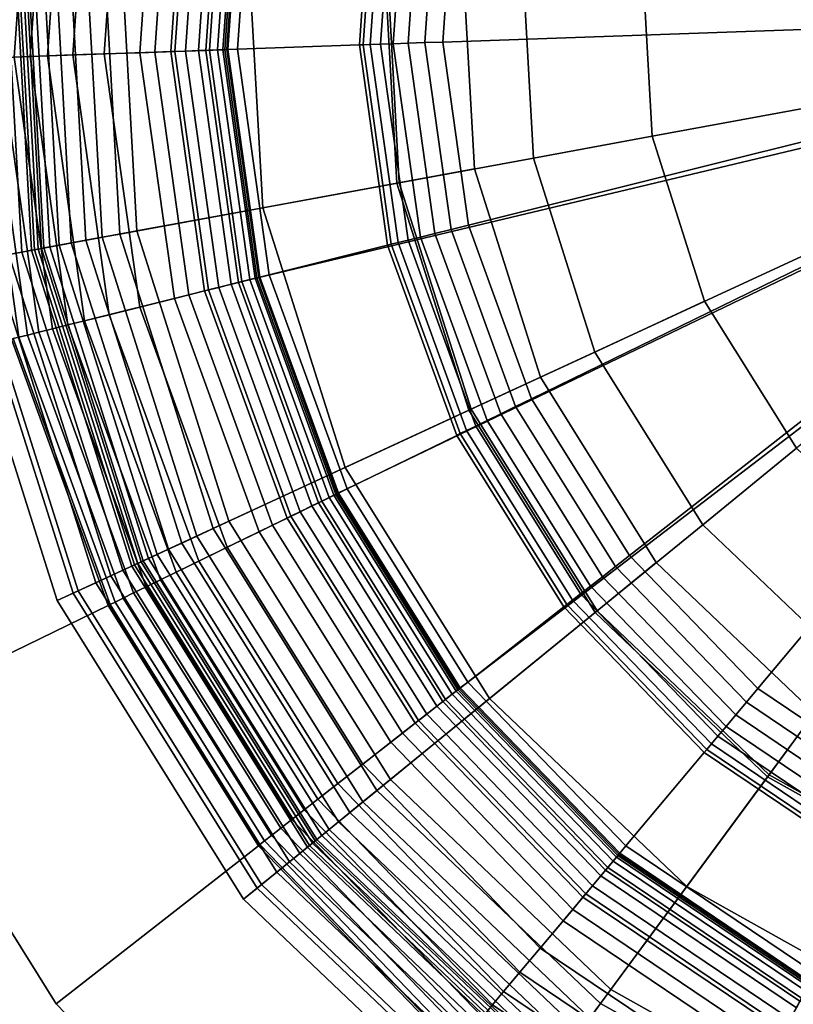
# Model space of a CAD drawing. Extents: x -43.1 to 43.1, y -41.3 to 41.3.
# Tile 249 of 256: x 0.341 to 1.013, y 17.461 to 18.316. Entities that reach past the tile are written whole.
import ezdxf

# ---------------------------------------------------------------- set-up
doc = ezdxf.new("R2010")
doc.units = 0
for name, color, linetype in [('LAMP', 7, 'CONTINUOUS'), ('LAMP_SUPPORT', 18, 'CONTINUOUS'), ('METAL_BASE', 254, 'CONTINUOUS')]:
    doc.layers.add(name, color=color, linetype=linetype)

msp = doc.modelspace()

# ---------------------------------------------------------------- linework, layer by layer
at = {"layer": 'LAMP'}
for points in [[(0.8904, 18.215, 16.4972), (0.882, 18.3652, 16.4972), (0.9113, 18.5128, 16.4972), (1.4808, 18.3233, 16.4972)], [(0.2956, 18.1058, 15.9815), (0.2787, 18.4074, 15.9815), (0.3372, 18.4033, 16.1042), (0.3533, 18.1164, 16.1042)], [(0.3424, 18.1144, 14.7202), (0.3262, 18.404, 14.7202), (0.3148, 18.4048, 15.0232), (0.3312, 18.1123, 15.0232)], [(0.3509, 18.1159, 14.4272), (0.3348, 18.4034, 14.4272), (0.3262, 18.404, 14.7202), (0.3424, 18.1144, 14.7202)], [(0.3566, 18.117, 14.1573), (0.3406, 18.403, 14.1573), (0.3348, 18.4034, 14.4272), (0.3509, 18.1159, 14.4272)], [(0.3533, 18.1164, 16.1042), (0.3372, 18.4033, 16.1042), (0.4276, 18.397, 16.2234), (0.4424, 18.1327, 16.2234)], [(0.3596, 18.1175, 13.9233), (0.3437, 18.4028, 13.9233), (0.3406, 18.403, 14.1573), (0.3566, 18.117, 14.1573)], [(0.3615, 18.1179, 13.9082), (0.3456, 18.4027, 13.9082), (0.3437, 18.4028, 13.9233), (0.3596, 18.1175, 13.9233)], [(0.3667, 18.1189, 13.8943), (0.3509, 18.4023, 13.8943), (0.3456, 18.4027, 13.9082), (0.3615, 18.1179, 13.9082)], [(0.3748, 18.1203, 13.8822), (0.3591, 18.4017, 13.8822), (0.3509, 18.4023, 13.8943), (0.3667, 18.1189, 13.8943)], [(0.3854, 18.1223, 13.8722), (0.3698, 18.401, 13.8722), (0.3591, 18.4017, 13.8822), (0.3748, 18.1203, 13.8822)], [(0.398, 18.1246, 13.8647), (0.3826, 18.4001, 13.8647), (0.3698, 18.401, 13.8722), (0.3854, 18.1223, 13.8722)], [(0.4122, 18.1272, 13.8601), (0.3969, 18.3991, 13.8601), (0.3826, 18.4001, 13.8647), (0.398, 18.1246, 13.8647)], [(0.4275, 18.13, 13.8588), (0.4125, 18.398, 13.8588), (0.3969, 18.3991, 13.8601), (0.4122, 18.1272, 13.8601)], [(0.6684, 18.1742, 13.8664), (0.6568, 18.3809, 13.8664), (0.4125, 18.398, 13.8588), (0.4275, 18.13, 13.8588)], [(0.4424, 18.1327, 16.2234), (0.4276, 18.397, 16.2234), (0.5387, 18.3892, 16.3306), (0.5519, 18.1528, 16.3306)], [(0.5519, 18.1528, 16.3306), (0.5387, 18.3892, 16.3306), (0.659, 18.3808, 16.4176), (0.6705, 18.1746, 16.4176)], [(0.7358, 18.1866, 13.367), (0.7252, 18.3761, 13.367), (0.6568, 18.3809, 13.8664), (0.6684, 18.1742, 13.8664)], [(0.6705, 18.1746, 16.4176), (0.659, 18.3808, 16.4176), (0.7772, 18.3725, 16.4759), (0.7871, 18.196, 16.4759)], [(0.7358, 18.1866, 13.367), (0.7932, 18.0056, 13.367), (1.4808, 18.3233, 13.367), (0.7252, 18.3761, 13.367)], [(0.7871, 18.196, 16.4759), (0.7772, 18.3725, 16.4759), (0.882, 18.3652, 16.4972), (0.8904, 18.215, 16.4972)], [(0.8938, 17.8446, 13.367), (1.0313, 17.7137, 13.367), (1.4808, 18.3233, 13.367), (0.7932, 18.0056, 13.367)], [(0.9359, 18.0716, 16.4972), (0.8904, 18.215, 16.4972), (1.4808, 18.3233, 16.4972), (1.0157, 17.944, 16.4972)], [(0.8405, 18.0275, 16.4759), (0.7871, 18.196, 16.4759), (0.8904, 18.215, 16.4972), (0.9359, 18.0716, 16.4972)], [(0.7329, 17.9778, 16.4176), (0.6705, 18.1746, 16.4176), (0.7871, 18.196, 16.4759), (0.8405, 18.0275, 16.4759)], [(0.7932, 18.0056, 13.367), (0.7358, 18.1866, 13.367), (0.6684, 18.1742, 13.8664), (0.731, 17.9769, 13.8664)], [(0.731, 17.9769, 13.8664), (0.6684, 18.1742, 13.8664), (0.4275, 18.13, 13.8588), (0.5087, 17.8741, 13.8588)], [(0.6235, 17.9272, 16.3306), (0.5519, 18.1528, 16.3306), (0.6705, 18.1746, 16.4176), (0.7329, 17.9778, 16.4176)], [(0.5224, 17.8805, 16.2234), (0.4424, 18.1327, 16.2234), (0.5519, 18.1528, 16.3306), (0.6235, 17.9272, 16.3306)], [(0.4402, 17.8425, 16.1042), (0.3533, 18.1164, 16.1042), (0.4424, 18.1327, 16.2234), (0.5224, 17.8805, 16.2234)], [(0.4945, 17.8676, 13.8601), (0.4122, 18.1272, 13.8601), (0.398, 18.1246, 13.8647), (0.4814, 17.8615, 13.8647)], [(0.5087, 17.8741, 13.8588), (0.4275, 18.13, 13.8588), (0.4122, 18.1272, 13.8601), (0.4945, 17.8676, 13.8601)], [(0.4526, 17.8482, 13.8943), (0.3667, 18.1189, 13.8943), (0.3615, 18.1179, 13.9082), (0.4478, 17.846, 13.9082)], [(0.4601, 17.8517, 13.8822), (0.3748, 18.1203, 13.8822), (0.3667, 18.1189, 13.8943), (0.4526, 17.8482, 13.8943)], [(0.4698, 17.8562, 13.8722), (0.3854, 18.1223, 13.8722), (0.3748, 18.1203, 13.8822), (0.4601, 17.8517, 13.8822)], [(0.4814, 17.8615, 13.8647), (0.398, 18.1246, 13.8647), (0.3854, 18.1223, 13.8722), (0.4698, 17.8562, 13.8722)], [(0.3869, 17.8179, 15.9815), (0.2956, 18.1058, 15.9815), (0.3533, 18.1164, 16.1042), (0.4402, 17.8425, 16.1042)], [(0.4198, 17.8331, 15.0232), (0.3312, 18.1123, 15.0232), (0.3172, 18.1098, 15.3235), (0.4068, 17.8271, 15.3235)], [(0.4302, 17.8379, 14.7202), (0.3424, 18.1144, 14.7202), (0.3312, 18.1123, 15.0232), (0.4198, 17.8331, 15.0232)], [(0.438, 17.8415, 14.4272), (0.3509, 18.1159, 14.4272), (0.3424, 18.1144, 14.7202), (0.4302, 17.8379, 14.7202)], [(0.4432, 17.8439, 14.1573), (0.3566, 18.117, 14.1573), (0.3509, 18.1159, 14.4272), (0.438, 17.8415, 14.4272)], [(0.446, 17.8452, 13.9233), (0.3596, 18.1175, 13.9233), (0.3566, 18.117, 14.1573), (0.4432, 17.8439, 14.1573)], [(0.4478, 17.846, 13.9082), (0.3615, 18.1179, 13.9082), (0.3596, 18.1175, 13.9233), (0.446, 17.8452, 13.9233)], [(0.3913, 17.8199, 15.6079), (0.3003, 18.1067, 15.6079), (0.2806, 18.103, 15.8637), (0.3731, 17.8115, 15.8637)], [(0.3731, 17.8115, 15.8637), (0.2806, 18.103, 15.8637), (0.2956, 18.1058, 15.9815), (0.3869, 17.8179, 15.9815)], [(0.4068, 17.8271, 15.3235), (0.3172, 18.1098, 15.3235), (0.3003, 18.1067, 15.6079), (0.3913, 17.8199, 15.6079)], [(0.9342, 17.8775, 16.4759), (0.8405, 18.0275, 16.4759), (0.9359, 18.0716, 16.4972), (1.0157, 17.944, 16.4972)], [(0.8424, 17.8026, 16.4176), (0.7329, 17.9778, 16.4176), (0.8405, 18.0275, 16.4759), (0.9342, 17.8775, 16.4759)], [(0.8938, 17.8446, 13.367), (0.7932, 18.0056, 13.367), (0.731, 17.9769, 13.8664), (0.8407, 17.8013, 13.8664)], [(0.8407, 17.8013, 13.8664), (0.731, 17.9769, 13.8664), (0.5087, 17.8741, 13.8588), (0.6509, 17.6465, 13.8588)], [(0.7489, 17.7264, 16.3306), (0.6235, 17.9272, 16.3306), (0.7329, 17.9778, 16.4176), (0.8424, 17.8026, 16.4176)], [(1.0622, 17.7556, 16.4759), (0.9342, 17.8775, 16.4759), (1.0157, 17.944, 16.4972), (1.1246, 17.8402, 16.4972)], [(0.6627, 17.6561, 16.2234), (0.5224, 17.8805, 16.2234), (0.6235, 17.9272, 16.3306), (0.7489, 17.7264, 16.3306)], [(0.5924, 17.5988, 16.1042), (0.4402, 17.8425, 16.1042), (0.5224, 17.8805, 16.2234), (0.6627, 17.6561, 16.2234)], [(0.6509, 17.6465, 13.8588), (0.5087, 17.8741, 13.8588), (0.4945, 17.8676, 13.8601), (0.6388, 17.6366, 13.8601)], [(0.9919, 17.6602, 16.4176), (0.8424, 17.8026, 16.4176), (0.9342, 17.8775, 16.4759), (1.0622, 17.7556, 16.4759)], [(0.6388, 17.6366, 13.8601), (0.4945, 17.8676, 13.8601), (0.4814, 17.8615, 13.8647), (0.6276, 17.6275, 13.8647)], [(0.6177, 17.6194, 13.8722), (0.4698, 17.8562, 13.8722), (0.4601, 17.8517, 13.8822), (0.6094, 17.6127, 13.8822)], [(0.6276, 17.6275, 13.8647), (0.4814, 17.8615, 13.8647), (0.4698, 17.8562, 13.8722), (0.6177, 17.6194, 13.8722)], [(0.5974, 17.6029, 13.9233), (0.446, 17.8452, 13.9233), (0.4432, 17.8439, 14.1573), (0.5951, 17.6009, 14.1573)], [(0.5989, 17.6041, 13.9082), (0.4478, 17.846, 13.9082), (0.446, 17.8452, 13.9233), (0.5974, 17.6029, 13.9233)], [(0.6031, 17.6075, 13.8943), (0.4526, 17.8482, 13.8943), (0.4478, 17.846, 13.9082), (0.5989, 17.6041, 13.9082)], [(0.6094, 17.6127, 13.8822), (0.4601, 17.8517, 13.8822), (0.4526, 17.8482, 13.8943), (0.6031, 17.6075, 13.8943)], [(0.547, 17.5617, 15.9815), (0.3869, 17.8179, 15.9815), (0.4402, 17.8425, 16.1042), (0.5924, 17.5988, 16.1042)], [(0.5839, 17.5918, 14.7202), (0.4302, 17.8379, 14.7202), (0.4198, 17.8331, 15.0232), (0.575, 17.5846, 15.0232)], [(0.5906, 17.5973, 14.4272), (0.438, 17.8415, 14.4272), (0.4302, 17.8379, 14.7202), (0.5839, 17.5918, 14.7202)], [(0.5951, 17.6009, 14.1573), (0.4432, 17.8439, 14.1573), (0.438, 17.8415, 14.4272), (0.5906, 17.5973, 14.4272)], [(1.0313, 17.7137, 13.367), (0.8938, 17.8446, 13.367), (0.8407, 17.8013, 13.8664), (0.9906, 17.6585, 13.8664)], [(0.575, 17.5846, 15.0232), (0.4198, 17.8331, 15.0232), (0.4068, 17.8271, 15.3235), (0.564, 17.5756, 15.3235)], [(0.5507, 17.5648, 15.6079), (0.3913, 17.8199, 15.6079), (0.3731, 17.8115, 15.8637), (0.5352, 17.5521, 15.8637)], [(0.564, 17.5756, 15.3235), (0.4068, 17.8271, 15.3235), (0.3913, 17.8199, 15.6079), (0.5507, 17.5648, 15.6079)], [(0.5352, 17.5521, 15.8637), (0.3731, 17.8115, 15.8637), (0.3869, 17.8179, 15.9815), (0.547, 17.5617, 15.9815)], [(0.9203, 17.5632, 16.3306), (0.7489, 17.7264, 16.3306), (0.8424, 17.8026, 16.4176), (0.9919, 17.6602, 16.4176)], [(0.9906, 17.6585, 13.8664), (0.8407, 17.8013, 13.8664), (0.6509, 17.6465, 13.8588), (0.8453, 17.4614, 13.8588)], [(1.1722, 17.5595, 16.4176), (0.9919, 17.6602, 16.4176), (1.0622, 17.7556, 16.4759), (1.2166, 17.6694, 16.4759)], [(0.8543, 17.4736, 16.2234), (0.6627, 17.6561, 16.2234), (0.7489, 17.7264, 16.3306), (0.9203, 17.5632, 16.3306)], [(1.197, 17.621, 13.367), (1.0313, 17.7137, 13.367), (0.9906, 17.6585, 13.8664), (1.1714, 17.5575, 13.8664)], [(1.1714, 17.5575, 13.8664), (0.9906, 17.6585, 13.8664), (0.8453, 17.4614, 13.8588), (1.0796, 17.3304, 13.8588)], [(1.127, 17.4477, 16.3306), (0.9203, 17.5632, 16.3306), (0.9919, 17.6602, 16.4176), (1.1722, 17.5595, 16.4176)], [(0.8005, 17.4006, 16.1042), (0.5924, 17.5988, 16.1042), (0.6627, 17.6561, 16.2234), (0.8543, 17.4736, 16.2234)], [(0.8453, 17.4614, 13.8588), (0.6509, 17.6465, 13.8588), (0.6388, 17.6366, 13.8601), (0.836, 17.4488, 13.8601)], [(0.836, 17.4488, 13.8601), (0.6388, 17.6366, 13.8601), (0.6276, 17.6275, 13.8647), (0.8275, 17.4372, 13.8647)], [(0.8275, 17.4372, 13.8647), (0.6276, 17.6275, 13.8647), (0.6177, 17.6194, 13.8722), (0.8199, 17.4269, 13.8722)], [(0.8199, 17.4269, 13.8722), (0.6177, 17.6194, 13.8722), (0.6094, 17.6127, 13.8822), (0.8135, 17.4183, 13.8822)], [(0.8087, 17.4117, 13.8943), (0.6031, 17.6075, 13.8943), (0.5989, 17.6041, 13.9082), (0.8055, 17.4074, 13.9082)], [(0.8135, 17.4183, 13.8822), (0.6094, 17.6127, 13.8822), (0.6031, 17.6075, 13.8943), (0.8087, 17.4117, 13.8943)], [(0.7657, 17.3534, 15.9815), (0.547, 17.5617, 15.9815), (0.5924, 17.5988, 16.1042), (0.8005, 17.4006, 16.1042)], [(0.7991, 17.3987, 14.4272), (0.5906, 17.5973, 14.4272), (0.5839, 17.5918, 14.7202), (0.794, 17.3918, 14.7202)], [(0.8025, 17.4034, 14.1573), (0.5951, 17.6009, 14.1573), (0.5906, 17.5973, 14.4272), (0.7991, 17.3987, 14.4272)], [(0.8044, 17.4058, 13.9233), (0.5974, 17.6029, 13.9233), (0.5951, 17.6009, 14.1573), (0.8025, 17.4034, 14.1573)], [(0.8055, 17.4074, 13.9082), (0.5989, 17.6041, 13.9082), (0.5974, 17.6029, 13.9233), (0.8044, 17.4058, 13.9233)], [(0.794, 17.3918, 14.7202), (0.5839, 17.5918, 14.7202), (0.575, 17.5846, 15.0232), (0.7872, 17.3826, 15.0232)], [(0.7872, 17.3826, 15.0232), (0.575, 17.5846, 15.0232), (0.564, 17.5756, 15.3235), (0.7787, 17.3711, 15.3235)], [(0.7787, 17.3711, 15.3235), (0.564, 17.5756, 15.3235), (0.5507, 17.5648, 15.6079), (0.7686, 17.3573, 15.6079)], [(0.7686, 17.3573, 15.6079), (0.5507, 17.5648, 15.6079), (0.5352, 17.5521, 15.8637), (0.7567, 17.3412, 15.8637)], [(1.0853, 17.3445, 16.2234), (0.8543, 17.4736, 16.2234), (0.9203, 17.5632, 16.3306), (1.127, 17.4477, 16.3306)], [(0.7567, 17.3412, 15.8637), (0.5352, 17.5521, 15.8637), (0.547, 17.5617, 15.9815), (0.7657, 17.3534, 15.9815)], [(1.0514, 17.2604, 16.1042), (0.8005, 17.4006, 16.1042), (0.8543, 17.4736, 16.2234), (1.0853, 17.3445, 16.2234)], [(1.0796, 17.3304, 13.8588), (0.8453, 17.4614, 13.8588), (0.836, 17.4488, 13.8601), (1.0738, 17.3159, 13.8601)]]:
    msp.add_3dface(points, dxfattribs=at)
at = {"layer": 'LAMP_SUPPORT'}
for points in [[(1.4525, 18.3278, 12.7749), (1.4572, 18.3089, 12.7749), (0.5344, 18.4897, 12.7749), (0.5895, 18.6818, 12.7749)], [(0.3405, 18.5239, 10.1587), (0.3237, 18.2834, 10.1587), (0.3358, 18.2838, 10.1509), (0.3525, 18.5218, 10.1509)], [(0.3525, 18.5218, 13.7328), (0.3358, 18.2838, 13.7328), (0.3237, 18.2834, 13.725), (0.3405, 18.5239, 13.725)], [(0.3525, 18.5218, 10.1509), (0.3358, 18.2838, 10.1509), (0.3496, 18.2843, 10.146), (0.3661, 18.5194, 10.146)], [(0.3661, 18.5194, 13.7377), (0.3496, 18.2843, 13.7377), (0.3358, 18.2838, 13.7328), (0.3525, 18.5218, 13.7328)], [(0.3661, 18.5194, 10.146), (0.3496, 18.2843, 10.146), (0.3647, 18.2848, 10.1442), (0.3809, 18.5167, 10.1442)], [(0.3809, 18.5167, 13.7394), (0.3647, 18.2848, 13.7394), (0.3496, 18.2843, 13.7377), (0.3661, 18.5194, 13.7377)], [(0.3809, 18.5167, 10.1442), (0.3647, 18.2848, 10.1442), (0.3866, 18.2856, 10.1425), (0.4025, 18.5129, 10.1425)], [(0.4727, 18.5005, 13.7394), (0.4579, 18.2881, 13.7394), (0.3647, 18.2848, 13.7394), (0.3809, 18.5167, 13.7394)], [(0.4025, 18.5129, 10.1425), (0.3866, 18.2856, 10.1425), (0.4141, 18.2866, 10.1378), (0.4296, 18.5081, 10.1378)], [(0.4296, 18.5081, 10.1378), (0.4141, 18.2866, 10.1378), (0.445, 18.2876, 10.1302), (0.46, 18.5028, 10.1302)], [(0.46, 18.5028, 10.1302), (0.445, 18.2876, 10.1302), (0.4755, 18.2887, 10.1202), (0.4901, 18.4975, 10.1202)], [(0.4865, 18.4981, 13.7378), (0.4718, 18.2886, 13.7378), (0.4579, 18.2881, 13.7394), (0.4727, 18.5005, 13.7394)], [(0.4991, 18.4959, 13.7333), (0.4846, 18.289, 13.7333), (0.4718, 18.2886, 13.7378), (0.4865, 18.4981, 13.7378)], [(0.4901, 18.4975, 10.1202), (0.4755, 18.2887, 10.1202), (0.5022, 18.2896, 10.1081), (0.5165, 18.4928, 10.1081)], [(0.5102, 18.4939, 13.7261), (0.4959, 18.2894, 13.7261), (0.4846, 18.289, 13.7333), (0.4991, 18.4959, 13.7333)], [(0.5195, 18.4923, 13.7167), (0.5054, 18.2898, 13.7167), (0.4959, 18.2894, 13.7261), (0.5102, 18.4939, 13.7261)], [(0.5165, 18.4928, 10.1081), (0.5022, 18.2896, 10.1081), (0.5216, 18.2903, 10.0942), (0.5355, 18.4895, 10.0942)], [(0.5266, 18.491, 13.7054), (0.5126, 18.29, 13.7054), (0.5054, 18.2898, 13.7167), (0.5195, 18.4923, 13.7167)], [(0.5312, 18.4902, 13.6925), (0.5172, 18.2902, 13.6925), (0.5126, 18.29, 13.7054), (0.5266, 18.491, 13.7054)], [(0.5328, 18.49, 13.6786), (0.5188, 18.2902, 13.6786), (0.5172, 18.2902, 13.6925), (0.5312, 18.4902, 13.6925)], [(0.5344, 18.4897, 12.7749), (0.5205, 18.2903, 12.7749), (0.5188, 18.2902, 13.6786), (0.5328, 18.49, 13.6786)], [(1.4572, 18.3089, 12.7749), (0.5483, 18.0923, 12.7749), (0.5205, 18.2903, 12.7749), (0.5344, 18.4897, 12.7749)], [(0.5355, 18.4895, 10.0942), (0.5216, 18.2903, 10.0942), (0.5299, 18.2906, 10.0789), (0.5437, 18.488, 10.0789)], [(0.5437, 18.488, 10.0789), (0.5299, 18.2906, 10.0789), (0.6358, 18.2943, 9.0568), (0.6481, 18.4696, 9.0568)], [(0.6481, 18.4696, 9.0568), (0.6358, 18.2943, 9.0568), (0.6391, 18.2944, 9.0415), (0.6513, 18.4691, 9.0415)], [(0.6513, 18.4691, 9.0415), (0.6391, 18.2944, 9.0415), (0.6453, 18.2946, 9.0276), (0.6575, 18.468, 9.0276)], [(0.6575, 18.468, 9.0276), (0.6453, 18.2946, 9.0276), (0.6542, 18.295, 9.0155), (0.6662, 18.4664, 9.0155)], [(0.6662, 18.4664, 9.0155), (0.6542, 18.295, 9.0155), (0.6653, 18.2953, 9.0055), (0.6771, 18.4645, 9.0055)], [(0.6771, 18.4645, 9.0055), (0.6653, 18.2953, 9.0055), (0.6783, 18.2958, 8.9979), (0.6899, 18.4623, 8.9979)], [(0.6899, 18.4623, 8.9979), (0.6783, 18.2958, 8.9979), (0.6927, 18.2963, 8.9931), (0.7041, 18.4597, 8.9931)], [(0.7041, 18.4597, 8.9931), (0.6927, 18.2963, 8.9931), (0.7082, 18.2968, 8.9914), (0.7194, 18.457, 8.9914)], [(0.7194, 18.457, 8.9914), (0.7082, 18.2968, 8.9914), (1.0622, 18.3092, 8.9914), (1.0682, 18.3956, 8.9914)], [(1.4572, 18.3089, 12.7749), (0.6166, 17.9045, 12.7749), (0.5483, 18.0923, 12.7749)], [(1.4572, 18.3089, 12.7749), (1.4648, 18.3026, 12.7749), (0.7226, 17.735, 12.7749), (0.6166, 17.9045, 12.7749)], [(0.7082, 18.2968, 8.9914), (0.7306, 18.1378, 8.9914), (1.0742, 18.2235, 8.9914), (1.0622, 18.3092, 8.9914)], [(1.4648, 18.3026, 12.7749), (1.0271, 17.4795, 12.7749), (0.8614, 17.5912, 12.7749), (0.7226, 17.735, 12.7749)], [(0.4755, 18.2887, 10.1202), (0.5046, 18.0815, 10.1202), (0.5306, 18.0879, 10.1081), (0.5022, 18.2896, 10.1081)], [(0.5054, 18.2898, 13.7167), (0.5336, 18.0887, 13.7167), (0.5245, 18.0864, 13.7261), (0.4959, 18.2894, 13.7261)], [(0.5022, 18.2896, 10.1081), (0.5306, 18.0879, 10.1081), (0.5494, 18.0926, 10.0942), (0.5216, 18.2903, 10.0942)], [(0.5126, 18.29, 13.7054), (0.5406, 18.0904, 13.7054), (0.5336, 18.0887, 13.7167), (0.5054, 18.2898, 13.7167)], [(0.5172, 18.2902, 13.6925), (0.5451, 18.0916, 13.6925), (0.5406, 18.0904, 13.7054), (0.5126, 18.29, 13.7054)], [(0.5188, 18.2902, 13.6786), (0.5467, 18.0919, 13.6786), (0.5451, 18.0916, 13.6925), (0.5172, 18.2902, 13.6925)], [(0.5205, 18.2903, 12.7749), (0.5483, 18.0923, 12.7749), (0.5467, 18.0919, 13.6786), (0.5188, 18.2902, 13.6786)], [(0.5216, 18.2903, 10.0942), (0.5494, 18.0926, 10.0942), (0.5575, 18.0946, 10.0789), (0.5299, 18.2906, 10.0789)], [(0.5299, 18.2906, 10.0789), (0.5575, 18.0946, 10.0789), (0.6603, 18.1203, 9.0568), (0.6358, 18.2943, 9.0568)], [(0.6358, 18.2943, 9.0568), (0.6603, 18.1203, 9.0568), (0.6635, 18.1211, 9.0415), (0.6391, 18.2944, 9.0415)], [(0.6391, 18.2944, 9.0415), (0.6635, 18.1211, 9.0415), (0.6695, 18.1226, 9.0276), (0.6453, 18.2946, 9.0276)], [(0.6453, 18.2946, 9.0276), (0.6695, 18.1226, 9.0276), (0.6781, 18.1247, 9.0155), (0.6542, 18.295, 9.0155)], [(0.6542, 18.295, 9.0155), (0.6781, 18.1247, 9.0155), (0.6889, 18.1274, 9.0055), (0.6653, 18.2953, 9.0055)], [(0.6653, 18.2953, 9.0055), (0.6889, 18.1274, 9.0055), (0.7015, 18.1305, 8.9979), (0.6783, 18.2958, 8.9979)], [(0.6783, 18.2958, 8.9979), (0.7015, 18.1305, 8.9979), (0.7155, 18.134, 8.9931), (0.6927, 18.2963, 8.9931)], [(0.6927, 18.2963, 8.9931), (0.7155, 18.134, 8.9931), (0.7306, 18.1378, 8.9914), (0.7082, 18.2968, 8.9914)], [(0.3057, 18.2828, 10.181), (0.3398, 18.0404, 10.181), (0.3473, 18.0422, 10.1688), (0.3135, 18.2831, 10.1688)], [(0.3135, 18.2831, 13.7148), (0.3473, 18.0422, 13.7148), (0.3398, 18.0404, 13.7026), (0.3057, 18.2828, 13.7026)], [(0.3135, 18.2831, 10.1688), (0.3473, 18.0422, 10.1688), (0.3572, 18.0447, 10.1587), (0.3237, 18.2834, 10.1587)], [(0.3237, 18.2834, 13.725), (0.3572, 18.0447, 13.725), (0.3473, 18.0422, 13.7148), (0.3135, 18.2831, 13.7148)], [(0.3237, 18.2834, 10.1587), (0.3572, 18.0447, 10.1587), (0.369, 18.0477, 10.1509), (0.3358, 18.2838, 10.1509)], [(0.3358, 18.2838, 13.7328), (0.369, 18.0477, 13.7328), (0.3572, 18.0447, 13.725), (0.3237, 18.2834, 13.725)], [(0.3358, 18.2838, 10.1509), (0.369, 18.0477, 10.1509), (0.3824, 18.051, 10.146), (0.3496, 18.2843, 10.146)], [(0.3496, 18.2843, 13.7377), (0.3824, 18.051, 13.7377), (0.369, 18.0477, 13.7328), (0.3358, 18.2838, 13.7328)], [(0.3496, 18.2843, 10.146), (0.3824, 18.051, 10.146), (0.397, 18.0546, 10.1442), (0.3647, 18.2848, 10.1442)], [(0.3647, 18.2848, 13.7394), (0.397, 18.0546, 13.7394), (0.3824, 18.051, 13.7377), (0.3496, 18.2843, 13.7377)], [(0.4579, 18.2881, 13.7394), (0.4875, 18.0772, 13.7394), (0.397, 18.0546, 13.7394), (0.3647, 18.2848, 13.7394)], [(0.3647, 18.2848, 10.1442), (0.397, 18.0546, 10.1442), (0.4183, 18.0599, 10.1425), (0.3866, 18.2856, 10.1425)], [(0.3866, 18.2856, 10.1425), (0.4183, 18.0599, 10.1425), (0.445, 18.0666, 10.1378), (0.4141, 18.2866, 10.1378)], [(0.4141, 18.2866, 10.1378), (0.445, 18.0666, 10.1378), (0.475, 18.0741, 10.1302), (0.445, 18.2876, 10.1302)], [(0.445, 18.2876, 10.1302), (0.475, 18.0741, 10.1302), (0.5046, 18.0815, 10.1202), (0.4755, 18.2887, 10.1202)], [(0.4718, 18.2886, 13.7378), (0.5011, 18.0806, 13.7378), (0.4875, 18.0772, 13.7394), (0.4579, 18.2881, 13.7394)], [(0.4846, 18.289, 13.7333), (0.5135, 18.0837, 13.7333), (0.5011, 18.0806, 13.7378), (0.4718, 18.2886, 13.7378)], [(0.4959, 18.2894, 13.7261), (0.5245, 18.0864, 13.7261), (0.5135, 18.0837, 13.7333), (0.4846, 18.289, 13.7333)], [(0.7306, 18.1378, 8.9914), (0.7855, 17.9869, 8.9914), (1.1038, 18.1421, 8.9914), (1.0742, 18.2235, 8.9914)], [(0.7155, 18.134, 8.9931), (0.7715, 17.9801, 8.9931), (0.7855, 17.9869, 8.9914), (0.7306, 18.1378, 8.9914)], [(0.7855, 17.9869, 8.9914), (0.8706, 17.8507, 8.9914), (1.1497, 18.0687, 8.9914), (1.1038, 18.1421, 8.9914)], [(0.6781, 18.1247, 9.0155), (0.7369, 17.9632, 9.0155), (0.7469, 17.9681, 9.0055), (0.6889, 18.1274, 9.0055)], [(0.6889, 18.1274, 9.0055), (0.7469, 17.9681, 9.0055), (0.7586, 17.9737, 8.9979), (0.7015, 18.1305, 8.9979)], [(0.7015, 18.1305, 8.9979), (0.7586, 17.9737, 8.9979), (0.7715, 17.9801, 8.9931), (0.7155, 18.134, 8.9931)], [(0.5575, 18.0946, 10.0789), (0.6251, 17.9087, 10.0789), (0.7204, 17.9551, 9.0568), (0.6603, 18.1203, 9.0568)], [(0.6603, 18.1203, 9.0568), (0.7204, 17.9551, 9.0568), (0.7233, 17.9566, 9.0415), (0.6635, 18.1211, 9.0415)], [(0.6635, 18.1211, 9.0415), (0.7233, 17.9566, 9.0415), (0.729, 17.9593, 9.0276), (0.6695, 18.1226, 9.0276)], [(0.6695, 18.1226, 9.0276), (0.729, 17.9593, 9.0276), (0.7369, 17.9632, 9.0155), (0.6781, 18.1247, 9.0155)], [(0.5494, 18.0926, 10.0942), (0.6176, 17.905, 10.0942), (0.6251, 17.9087, 10.0789), (0.5575, 18.0946, 10.0789)], [(0.5046, 18.0815, 10.1202), (0.5762, 17.8848, 10.1202), (0.6003, 17.8965, 10.1081), (0.5306, 18.0879, 10.1081)], [(0.5245, 18.0864, 13.7261), (0.5946, 17.8938, 13.7261), (0.5844, 17.8888, 13.7333), (0.5135, 18.0837, 13.7333)], [(0.5336, 18.0887, 13.7167), (0.6031, 17.8979, 13.7167), (0.5946, 17.8938, 13.7261), (0.5245, 18.0864, 13.7261)], [(0.5306, 18.0879, 10.1081), (0.6003, 17.8965, 10.1081), (0.6176, 17.905, 10.0942), (0.5494, 18.0926, 10.0942)], [(0.5406, 18.0904, 13.7054), (0.6096, 17.9011, 13.7054), (0.6031, 17.8979, 13.7167), (0.5336, 18.0887, 13.7167)], [(0.5451, 18.0916, 13.6925), (0.6137, 17.9031, 13.6925), (0.6096, 17.9011, 13.7054), (0.5406, 18.0904, 13.7054)], [(0.5467, 18.0919, 13.6786), (0.6152, 17.9038, 13.6786), (0.6137, 17.9031, 13.6925), (0.5451, 18.0916, 13.6925)], [(0.5483, 18.0923, 12.7749), (0.6166, 17.9045, 12.7749), (0.6152, 17.9038, 13.6786), (0.5467, 18.0919, 13.6786)], [(0.4875, 18.0772, 13.7394), (0.5604, 17.8771, 13.7394), (0.4765, 17.8362, 13.7394), (0.397, 18.0546, 13.7394)], [(0.475, 18.0741, 10.1302), (0.5487, 17.8714, 10.1302), (0.5762, 17.8848, 10.1202), (0.5046, 18.0815, 10.1202)], [(0.5011, 18.0806, 13.7378), (0.5729, 17.8832, 13.7378), (0.5604, 17.8771, 13.7394), (0.4875, 18.0772, 13.7394)], [(0.5135, 18.0837, 13.7333), (0.5844, 17.8888, 13.7333), (0.5729, 17.8832, 13.7378), (0.5011, 18.0806, 13.7378)], [(0.445, 18.0666, 10.1378), (0.521, 17.8579, 10.1378), (0.5487, 17.8714, 10.1302), (0.475, 18.0741, 10.1302)], [(0.8706, 17.8507, 8.9914), (0.9822, 17.7352, 8.9914), (1.2098, 18.0064, 8.9914), (1.1497, 18.0687, 8.9914)], [(0.397, 18.0546, 10.1442), (0.4765, 17.8362, 10.1442), (0.4963, 17.8458, 10.1425), (0.4183, 18.0599, 10.1425)], [(0.4183, 18.0599, 10.1425), (0.4963, 17.8458, 10.1425), (0.521, 17.8579, 10.1378), (0.445, 18.0666, 10.1378)], [(0.369, 18.0477, 10.1509), (0.4506, 17.8235, 10.1509), (0.463, 17.8296, 10.146), (0.3824, 18.051, 10.146)], [(0.3824, 18.051, 13.7377), (0.463, 17.8296, 13.7377), (0.4506, 17.8235, 13.7328), (0.369, 18.0477, 13.7328)], [(0.3824, 18.051, 10.146), (0.463, 17.8296, 10.146), (0.4765, 17.8362, 10.1442), (0.397, 18.0546, 10.1442)], [(0.397, 18.0546, 13.7394), (0.4765, 17.8362, 13.7394), (0.463, 17.8296, 13.7377), (0.3824, 18.051, 13.7377)], [(0.3398, 18.0404, 10.181), (0.4235, 17.8103, 10.181), (0.4305, 17.8137, 10.1688), (0.3473, 18.0422, 10.1688)], [(0.3473, 18.0422, 13.7148), (0.4305, 17.8137, 13.7148), (0.4235, 17.8103, 13.7026), (0.3398, 18.0404, 13.7026)], [(0.3473, 18.0422, 10.1688), (0.4305, 17.8137, 10.1688), (0.4396, 17.8182, 10.1587), (0.3572, 18.0447, 10.1587)], [(0.3572, 18.0447, 13.725), (0.4396, 17.8182, 13.725), (0.4305, 17.8137, 13.7148), (0.3473, 18.0422, 13.7148)], [(0.3572, 18.0447, 10.1587), (0.4396, 17.8182, 10.1587), (0.4506, 17.8235, 10.1509), (0.369, 18.0477, 10.1509)], [(0.369, 18.0477, 13.7328), (0.4506, 17.8235, 13.7328), (0.4396, 17.8182, 13.725), (0.3572, 18.0447, 13.725)], [(0.3333, 18.0388, 10.2099), (0.4175, 17.8074, 10.2099), (0.4191, 17.8082, 10.1948), (0.335, 18.0392, 10.1948)], [(0.335, 18.0392, 13.6888), (0.4191, 17.8082, 13.6888), (0.4175, 17.8074, 13.6738), (0.3333, 18.0388, 13.6738)], [(0.3333, 18.0388, 13.6738), (0.4175, 17.8074, 13.6738), (0.4175, 17.8074, 10.2099), (0.3333, 18.0388, 10.2099)], [(0.335, 18.0392, 10.1948), (0.4191, 17.8082, 10.1948), (0.4235, 17.8103, 10.181), (0.3398, 18.0404, 10.181)], [(0.3398, 18.0404, 13.7026), (0.4235, 17.8103, 13.7026), (0.4191, 17.8082, 13.6888), (0.335, 18.0392, 13.6888)], [(0.9822, 17.7352, 8.9914), (1.1153, 17.6454, 8.9914), (1.2816, 17.958, 8.9914), (1.2098, 18.0064, 8.9914)], [(0.7715, 17.9801, 8.9931), (0.8584, 17.8411, 8.9931), (0.8706, 17.8507, 8.9914), (0.7855, 17.9869, 8.9914)], [(0.7469, 17.9681, 9.0055), (0.8368, 17.8242, 9.0055), (0.847, 17.8322, 8.9979), (0.7586, 17.9737, 8.9979)], [(0.7586, 17.9737, 8.9979), (0.847, 17.8322, 8.9979), (0.8584, 17.8411, 8.9931), (0.7715, 17.9801, 8.9931)], [(0.7369, 17.9632, 9.0155), (0.828, 17.8174, 9.0155), (0.8368, 17.8242, 9.0055), (0.7469, 17.9681, 9.0055)], [(0.7204, 17.9551, 9.0568), (0.8135, 17.8061, 9.0568), (0.8161, 17.8081, 9.0415), (0.7233, 17.9566, 9.0415)], [(0.7233, 17.9566, 9.0415), (0.8161, 17.8081, 9.0415), (0.821, 17.812, 9.0276), (0.729, 17.9593, 9.0276)], [(0.729, 17.9593, 9.0276), (0.821, 17.812, 9.0276), (0.828, 17.8174, 9.0155), (0.7369, 17.9632, 9.0155)], [(0.6251, 17.9087, 10.0789), (0.73, 17.7408, 10.0789), (0.8135, 17.8061, 9.0568), (0.7204, 17.9551, 9.0568)], [(0.6003, 17.8965, 10.1081), (0.7082, 17.7238, 10.1081), (0.7234, 17.7357, 10.0942), (0.6176, 17.905, 10.0942)], [(0.6176, 17.905, 10.0942), (0.7234, 17.7357, 10.0942), (0.73, 17.7408, 10.0789), (0.6251, 17.9087, 10.0789)], [(0.5762, 17.8848, 10.1202), (0.6871, 17.7073, 10.1202), (0.7082, 17.7238, 10.1081), (0.6003, 17.8965, 10.1081)], [(0.6031, 17.8979, 13.7167), (0.7107, 17.7257, 13.7167), (0.7032, 17.7199, 13.7261), (0.5946, 17.8938, 13.7261)], [(0.6096, 17.9011, 13.7054), (0.7163, 17.7302, 13.7054), (0.7107, 17.7257, 13.7167), (0.6031, 17.8979, 13.7167)], [(0.6137, 17.9031, 13.6925), (0.72, 17.733, 13.6925), (0.7163, 17.7302, 13.7054), (0.6096, 17.9011, 13.7054)], [(0.6152, 17.9038, 13.6786), (0.7213, 17.734, 13.6786), (0.72, 17.733, 13.6925), (0.6137, 17.9031, 13.6925)], [(0.6166, 17.9045, 12.7749), (0.7226, 17.735, 12.7749), (0.7213, 17.734, 13.6786), (0.6152, 17.9038, 13.6786)], [(0.5844, 17.8888, 13.7333), (0.6943, 17.7129, 13.7333), (0.6842, 17.7051, 13.7378), (0.5729, 17.8832, 13.7378)], [(0.5946, 17.8938, 13.7261), (0.7032, 17.7199, 13.7261), (0.6943, 17.7129, 13.7333), (0.5844, 17.8888, 13.7333)], [(0.5487, 17.8714, 10.1302), (0.663, 17.6885, 10.1302), (0.6871, 17.7073, 10.1202), (0.5762, 17.8848, 10.1202)], [(0.5729, 17.8832, 13.7378), (0.6842, 17.7051, 13.7378), (0.6732, 17.6965, 13.7394), (0.5604, 17.8771, 13.7394)], [(0.5604, 17.8771, 13.7394), (0.6732, 17.6965, 13.7394), (0.5997, 17.6391, 13.7394), (0.4765, 17.8362, 13.7394)], [(0.521, 17.8579, 10.1378), (0.6387, 17.6695, 10.1378), (0.663, 17.6885, 10.1302), (0.5487, 17.8714, 10.1302)], [(0.4963, 17.8458, 10.1425), (0.617, 17.6526, 10.1425), (0.6387, 17.6695, 10.1378), (0.521, 17.8579, 10.1378)], [(0.4765, 17.8362, 10.1442), (0.5997, 17.6391, 10.1442), (0.617, 17.6526, 10.1425), (0.4963, 17.8458, 10.1425)], [(0.8584, 17.8411, 8.9931), (0.9722, 17.7233, 8.9931), (0.9822, 17.7352, 8.9914), (0.8706, 17.8507, 8.9914)], [(0.463, 17.8296, 10.146), (0.5879, 17.6298, 10.146), (0.5997, 17.6391, 10.1442), (0.4765, 17.8362, 10.1442)], [(0.4765, 17.8362, 13.7394), (0.5997, 17.6391, 13.7394), (0.5879, 17.6298, 13.7377), (0.463, 17.8296, 13.7377)], [(0.847, 17.8322, 8.9979), (0.9629, 17.7122, 8.9979), (0.9722, 17.7233, 8.9931), (0.8584, 17.8411, 8.9931)], [(0.4506, 17.8235, 10.1509), (0.577, 17.6213, 10.1509), (0.5879, 17.6298, 10.146), (0.463, 17.8296, 10.146)], [(0.463, 17.8296, 13.7377), (0.5879, 17.6298, 13.7377), (0.577, 17.6213, 13.7328), (0.4506, 17.8235, 13.7328)], [(0.8368, 17.8242, 9.0055), (0.9546, 17.7023, 9.0055), (0.9629, 17.7122, 8.9979), (0.847, 17.8322, 8.9979)], [(0.4396, 17.8182, 10.1587), (0.5674, 17.6138, 10.1587), (0.577, 17.6213, 10.1509), (0.4506, 17.8235, 10.1509)], [(0.4506, 17.8235, 13.7328), (0.577, 17.6213, 13.7328), (0.5674, 17.6138, 13.725), (0.4396, 17.8182, 13.725)], [(0.828, 17.8174, 9.0155), (0.9474, 17.6938, 9.0155), (0.9546, 17.7023, 9.0055), (0.8368, 17.8242, 9.0055)], [(0.4235, 17.8103, 10.181), (0.5532, 17.6027, 10.181), (0.5594, 17.6075, 10.1688), (0.4305, 17.8137, 10.1688)], [(0.4305, 17.8137, 13.7148), (0.5594, 17.6075, 13.7148), (0.5532, 17.6027, 13.7026), (0.4235, 17.8103, 13.7026)], [(0.4305, 17.8137, 10.1688), (0.5594, 17.6075, 10.1688), (0.5674, 17.6138, 10.1587), (0.4396, 17.8182, 10.1587)], [(0.4396, 17.8182, 13.725), (0.5674, 17.6138, 13.725), (0.5594, 17.6075, 13.7148), (0.4305, 17.8137, 13.7148)], [(0.8161, 17.8081, 9.0415), (0.9377, 17.6822, 9.0415), (0.9417, 17.687, 9.0276), (0.821, 17.812, 9.0276)], [(0.821, 17.812, 9.0276), (0.9417, 17.687, 9.0276), (0.9474, 17.6938, 9.0155), (0.828, 17.8174, 9.0155)], [(0.4175, 17.8074, 10.2099), (0.548, 17.5986, 10.2099), (0.5494, 17.5997, 10.1948), (0.4191, 17.8082, 10.1948)], [(0.4191, 17.8082, 13.6888), (0.5494, 17.5997, 13.6888), (0.548, 17.5986, 13.6738), (0.4175, 17.8074, 13.6738)], [(0.4175, 17.8074, 13.6738), (0.548, 17.5986, 13.6738), (0.548, 17.5986, 10.2099), (0.4175, 17.8074, 10.2099)], [(0.4191, 17.8082, 10.1948), (0.5494, 17.5997, 10.1948), (0.5532, 17.6027, 10.181), (0.4235, 17.8103, 10.181)], [(0.4235, 17.8103, 13.7026), (0.5532, 17.6027, 13.7026), (0.5494, 17.5997, 13.6888), (0.4191, 17.8082, 13.6888)], [(0.73, 17.7408, 10.0789), (0.8675, 17.5985, 10.0789), (0.9356, 17.6797, 9.0568), (0.8135, 17.8061, 9.0568)], [(0.8135, 17.8061, 9.0568), (0.9356, 17.6797, 9.0568), (0.9377, 17.6822, 9.0415), (0.8161, 17.8081, 9.0415)], [(0.7082, 17.7238, 10.1081), (0.8497, 17.5773, 10.1081), (0.8621, 17.5921, 10.0942), (0.7234, 17.7357, 10.0942)], [(0.7213, 17.734, 13.6786), (0.8603, 17.59, 13.6786), (0.8593, 17.5887, 13.6925), (0.72, 17.733, 13.6925)], [(0.7226, 17.735, 12.7749), (0.8614, 17.5912, 12.7749), (0.8603, 17.59, 13.6786), (0.7213, 17.734, 13.6786)], [(0.7234, 17.7357, 10.0942), (0.8621, 17.5921, 10.0942), (0.8675, 17.5985, 10.0789), (0.73, 17.7408, 10.0789)], [(0.9722, 17.7233, 8.9931), (1.108, 17.6316, 8.9931), (1.1153, 17.6454, 8.9914), (0.9822, 17.7352, 8.9914)], [(0.7107, 17.7257, 13.7167), (0.8517, 17.5797, 13.7167), (0.8456, 17.5724, 13.7261), (0.7032, 17.7199, 13.7261)], [(0.7163, 17.7302, 13.7054), (0.8563, 17.5852, 13.7054), (0.8517, 17.5797, 13.7167), (0.7107, 17.7257, 13.7167)], [(0.72, 17.733, 13.6925), (0.8593, 17.5887, 13.6925), (0.8563, 17.5852, 13.7054), (0.7163, 17.7302, 13.7054)], [(0.6871, 17.7073, 10.1202), (0.8325, 17.5568, 10.1202), (0.8497, 17.5773, 10.1081), (0.7082, 17.7238, 10.1081)], [(0.7032, 17.7199, 13.7261), (0.8456, 17.5724, 13.7261), (0.8384, 17.5638, 13.7333), (0.6943, 17.7129, 13.7333)], [(0.9629, 17.7122, 8.9979), (1.1012, 17.6189, 8.9979), (1.108, 17.6316, 8.9931), (0.9722, 17.7233, 8.9931)], [(0.6943, 17.7129, 13.7333), (0.8384, 17.5638, 13.7333), (0.8301, 17.554, 13.7378), (0.6842, 17.7051, 13.7378)], [(0.9546, 17.7023, 9.0055), (1.0952, 17.6074, 9.0055), (1.1012, 17.6189, 8.9979), (0.9629, 17.7122, 8.9979)], [(0.663, 17.6885, 10.1302), (0.8128, 17.5334, 10.1302), (0.8325, 17.5568, 10.1202), (0.6871, 17.7073, 10.1202)], [(0.6842, 17.7051, 13.7378), (0.8301, 17.554, 13.7378), (0.8212, 17.5433, 13.7394), (0.6732, 17.6965, 13.7394)], [(0.9474, 17.6938, 9.0155), (1.0899, 17.5976, 9.0155), (1.0952, 17.6074, 9.0055), (0.9546, 17.7023, 9.0055)], [(0.6732, 17.6965, 13.7394), (0.8212, 17.5433, 13.7394), (0.7612, 17.4718, 13.7394), (0.5997, 17.6391, 13.7394)], [(0.9417, 17.687, 9.0276), (1.0858, 17.5898, 9.0276), (1.0899, 17.5976, 9.0155), (0.9474, 17.6938, 9.0155)], [(0.6387, 17.6695, 10.1378), (0.793, 17.5097, 10.1378), (0.8128, 17.5334, 10.1302), (0.663, 17.6885, 10.1302)], [(0.9356, 17.6797, 9.0568), (1.0813, 17.5814, 9.0568), (1.0829, 17.5843, 9.0415), (0.9377, 17.6822, 9.0415)], [(0.9377, 17.6822, 9.0415), (1.0829, 17.5843, 9.0415), (1.0858, 17.5898, 9.0276), (0.9417, 17.687, 9.0276)], [(0.8675, 17.5985, 10.0789), (1.0316, 17.4878, 10.0789), (1.0813, 17.5814, 9.0568), (0.9356, 17.6797, 9.0568)], [(0.617, 17.6526, 10.1425), (0.7753, 17.4886, 10.1425), (0.793, 17.5097, 10.1378), (0.6387, 17.6695, 10.1378)], [(0.5997, 17.6391, 10.1442), (0.7612, 17.4718, 10.1442), (0.7753, 17.4886, 10.1425), (0.617, 17.6526, 10.1425)], [(0.5879, 17.6298, 10.146), (0.7515, 17.4603, 10.146), (0.7612, 17.4718, 10.1442), (0.5997, 17.6391, 10.1442)], [(0.5997, 17.6391, 13.7394), (0.7612, 17.4718, 13.7394), (0.7515, 17.4603, 13.7377), (0.5879, 17.6298, 13.7377)], [(0.577, 17.6213, 10.1509), (0.7427, 17.4497, 10.1509), (0.7515, 17.4603, 10.146), (0.5879, 17.6298, 10.146)], [(0.5879, 17.6298, 13.7377), (0.7515, 17.4603, 13.7377), (0.7427, 17.4497, 13.7328), (0.577, 17.6213, 13.7328)], [(0.5594, 17.6075, 10.1688), (0.7283, 17.4326, 10.1688), (0.7348, 17.4404, 10.1587), (0.5674, 17.6138, 10.1587)], [(0.5674, 17.6138, 13.725), (0.7348, 17.4404, 13.725), (0.7283, 17.4326, 13.7148), (0.5594, 17.6075, 13.7148)], [(0.5674, 17.6138, 10.1587), (0.7348, 17.4404, 10.1587), (0.7427, 17.4497, 10.1509), (0.577, 17.6213, 10.1509)], [(0.577, 17.6213, 13.7328), (0.7427, 17.4497, 13.7328), (0.7348, 17.4404, 13.725), (0.5674, 17.6138, 13.725)], [(0.5532, 17.6027, 10.181), (0.7233, 17.4266, 10.181), (0.7283, 17.4326, 10.1688), (0.5594, 17.6075, 10.1688)], [(0.5594, 17.6075, 13.7148), (0.7283, 17.4326, 13.7148), (0.7233, 17.4266, 13.7026), (0.5532, 17.6027, 13.7026)], [(0.548, 17.5986, 10.2099), (0.719, 17.4215, 10.2099), (0.7201, 17.4228, 10.1948), (0.5494, 17.5997, 10.1948)], [(0.5494, 17.5997, 13.6888), (0.7201, 17.4229, 13.6888), (0.719, 17.4215, 13.6738), (0.548, 17.5986, 13.6738)], [(0.548, 17.5986, 13.6738), (0.719, 17.4215, 13.6738), (0.719, 17.4215, 10.2099), (0.548, 17.5986, 10.2099)], [(0.5494, 17.5997, 10.1948), (0.7201, 17.4228, 10.1948), (0.7233, 17.4266, 10.181), (0.5532, 17.6027, 10.181)], [(0.5532, 17.6027, 13.7026), (0.7233, 17.4266, 13.7026), (0.7201, 17.4229, 13.6888), (0.5494, 17.5997, 13.6888)], [(0.8621, 17.5921, 10.0942), (1.0276, 17.4804, 10.0942), (1.0316, 17.4878, 10.0789), (0.8675, 17.5985, 10.0789)], [(0.8497, 17.5773, 10.1081), (1.0186, 17.4634, 10.1081), (1.0276, 17.4804, 10.0942), (0.8621, 17.5921, 10.0942)], [(0.8593, 17.5887, 13.6925), (1.0256, 17.4766, 13.6925), (1.0234, 17.4725, 13.7054), (0.8563, 17.5852, 13.7054)], [(0.8603, 17.59, 13.6786), (1.0263, 17.478, 13.6786), (1.0256, 17.4766, 13.6925), (0.8593, 17.5887, 13.6925)], [(0.8614, 17.5912, 12.7749), (1.0271, 17.4795, 12.7749), (1.0263, 17.478, 13.6786), (0.8603, 17.59, 13.6786)], [(0.8517, 17.5797, 13.7167), (1.02, 17.4661, 13.7167), (1.0156, 17.4578, 13.7261), (0.8456, 17.5724, 13.7261)], [(0.8563, 17.5852, 13.7054), (1.0234, 17.4725, 13.7054), (1.02, 17.4661, 13.7167), (0.8517, 17.5797, 13.7167)], [(0.8325, 17.5568, 10.1202), (1.006, 17.4398, 10.1202), (1.0186, 17.4634, 10.1081), (0.8497, 17.5773, 10.1081)], [(0.8456, 17.5724, 13.7261), (1.0156, 17.4578, 13.7261), (1.0103, 17.4478, 13.7333), (0.8384, 17.5638, 13.7333)], [(0.8384, 17.5638, 13.7333), (1.0103, 17.4478, 13.7333), (1.0043, 17.4365, 13.7378), (0.8301, 17.554, 13.7378)], [(0.8128, 17.5334, 10.1302), (0.9916, 17.4128, 10.1302), (1.006, 17.4398, 10.1202), (0.8325, 17.5568, 10.1202)], [(0.8301, 17.554, 13.7378), (1.0043, 17.4365, 13.7378), (0.9977, 17.4242, 13.7394), (0.8212, 17.5433, 13.7394)], [(0.8212, 17.5433, 13.7394), (0.9977, 17.4242, 13.7394), (0.9539, 17.3418, 13.7394), (0.7612, 17.4718, 13.7394)], [(0.793, 17.5097, 10.1378), (0.9772, 17.3855, 10.1378), (0.9916, 17.4128, 10.1302), (0.8128, 17.5334, 10.1302)], [(0.7753, 17.4886, 10.1425), (0.9642, 17.3612, 10.1425), (0.9772, 17.3855, 10.1378), (0.793, 17.5097, 10.1378)], [(0.7612, 17.4718, 10.1442), (0.9539, 17.3418, 10.1442), (0.9642, 17.3612, 10.1425), (0.7753, 17.4886, 10.1425)], [(0.7515, 17.4603, 10.146), (0.9469, 17.3285, 10.146), (0.9539, 17.3418, 10.1442), (0.7612, 17.4718, 10.1442)], [(0.7612, 17.4718, 13.7394), (0.9539, 17.3418, 13.7394), (0.9469, 17.3285, 13.7377), (0.7515, 17.4603, 13.7377)], [(1.006, 17.4398, 10.1202), (1.2001, 17.3614, 10.1202), (1.2074, 17.3871, 10.1081), (1.0186, 17.4634, 10.1081)]]:
    msp.add_3dface(points, dxfattribs=at)
at = {"layer": 'METAL_BASE'}
for points in [[(27.0036, 32.0474, 30.106), (27.0311, 32.0239, 30.241), (0.867, 1.3896, 30.241), (0.8395, 1.4131, 30.106)], [(27.0311, 32.0239, 29.9709), (27.0036, 32.0474, 30.106), (0.8395, 1.4131, 30.106), (0.867, 1.3896, 29.9709)], [(27.0311, 32.0239, 30.241), (27.1063, 31.9597, 30.3399), (0.9422, 1.3254, 30.3399), (0.867, 1.3896, 30.241)], [(27.1063, 31.9597, 29.872), (27.0311, 32.0239, 29.9709), (0.867, 1.3896, 29.9709), (0.9422, 1.3254, 29.872)], [(27.1063, 31.9597, 30.3399), (27.209, 31.8719, 30.3761), (1.0449, 1.2377, 30.3761), (0.9422, 1.3254, 30.3399)], [(27.209, 31.8719, 29.8358), (27.1063, 31.9597, 29.872), (0.9422, 1.3254, 29.872), (1.0449, 1.2377, 29.8358)], [(15.0599, 29.1945, 39.312), (15.0919, 29.1777, 39.447), (0.5811, 1.5197, 39.447), (0.5491, 1.5365, 39.312)], [(15.0919, 29.1777, 39.1769), (15.0599, 29.1945, 39.312), (0.5491, 1.5365, 39.312), (0.5811, 1.5197, 39.1769)], [(15.0919, 29.1777, 39.447), (15.1795, 29.1318, 39.5459), (0.6687, 1.4737, 39.5459), (0.5811, 1.5197, 39.447)], [(15.1795, 29.1318, 39.0781), (15.0919, 29.1777, 39.1769), (0.5811, 1.5197, 39.1769), (0.6687, 1.4737, 39.0781)], [(15.1795, 29.1318, 39.5459), (15.2991, 29.0691, 39.5821), (0.7883, 1.411, 39.5821), (0.6687, 1.4737, 39.5459)], [(15.2991, 29.0691, 39.0419), (15.1795, 29.1318, 39.0781), (0.6687, 1.4737, 39.0781), (0.7883, 1.411, 39.0419)], [(15.2991, 29.0691, 39.5821), (15.4187, 29.0063, 39.5459), (0.9079, 1.3482, 39.5459), (0.7883, 1.411, 39.5821)], [(15.4187, 29.0063, 39.0781), (15.2991, 29.0691, 39.0419), (0.7883, 1.411, 39.0419), (0.9079, 1.3482, 39.0781)], [(15.4187, 29.0063, 39.5459), (15.5062, 28.9604, 39.447), (0.9954, 1.3023, 39.447), (0.9079, 1.3482, 39.5459)], [(15.5062, 28.9604, 39.1769), (15.4187, 29.0063, 39.0781), (0.9079, 1.3482, 39.0781), (0.9954, 1.3023, 39.1769)], [(15.5062, 28.9604, 39.447), (15.5382, 28.9436, 39.312), (1.0275, 1.2855, 39.312), (0.9954, 1.3023, 39.447)], [(15.5382, 28.9436, 39.312), (15.5062, 28.9604, 39.1769), (0.9954, 1.3023, 39.1769), (1.0275, 1.2855, 39.312)], [(0.3333, 18.0388, 11.0545), (0.117, 17.9848, 11.0545), (0.2171, 17.7097, 11.0545), (0.4175, 17.8074, 11.0545)], [(0.4175, 17.8074, 11.9415), (0.2171, 17.7097, 11.9415), (0.117, 17.9848, 11.9415), (0.3333, 18.0388, 11.9415)], [(0.3333, 18.0388, 11.0545), (0.4175, 17.8074, 11.0545), (0.4175, 17.8074, 11.9415), (0.3333, 18.0388, 11.9415)], [(1.1783, 17.8191, 11.518), (1.2144, 17.8166, 11.6531), (0.0823, 1.6263, 11.6531), (0.0462, 1.6288, 11.518)], [(1.2144, 17.8166, 11.3829), (1.1783, 17.8191, 11.518), (0.0462, 1.6288, 11.518), (0.0823, 1.6263, 11.3829)], [(1.2144, 17.8166, 11.6531), (1.3131, 17.8097, 11.7519), (0.1809, 1.6194, 11.7519), (0.0823, 1.6263, 11.6531)], [(1.3131, 17.8097, 11.2841), (1.2144, 17.8166, 11.3829), (0.0823, 1.6263, 11.3829), (0.1809, 1.6194, 11.2841)], [(1.3131, 17.8097, 11.7519), (1.4478, 17.8003, 11.7881), (0.3157, 1.61, 11.7881), (0.1809, 1.6194, 11.7519)], [(1.4478, 17.8003, 11.2479), (1.3131, 17.8097, 11.2841), (0.1809, 1.6194, 11.2841), (0.3157, 1.61, 11.2479)], [(0.4175, 17.8074, 11.0545), (0.2171, 17.7097, 11.0545), (0.3723, 17.4613, 11.0545), (0.548, 17.5986, 11.0545)], [(0.548, 17.5986, 11.9415), (0.3723, 17.4613, 11.9415), (0.2171, 17.7097, 11.9415), (0.4175, 17.8074, 11.9415)], [(0.4175, 17.8074, 11.0545), (0.548, 17.5986, 11.0545), (0.548, 17.5986, 11.9415), (0.4175, 17.8074, 11.9415)], [(1.4478, 17.8003, 11.7881), (1.5825, 17.7909, 11.7519), (0.4504, 1.6005, 11.7519), (0.3157, 1.61, 11.7881)], [(1.5825, 17.7909, 11.2841), (1.4478, 17.8003, 11.2479), (0.3157, 1.61, 11.2479), (0.4504, 1.6005, 11.2841)], [(1.5825, 17.7909, 11.7519), (1.6811, 17.784, 11.6531), (0.549, 1.5936, 11.6531), (0.4504, 1.6005, 11.7519)], [(1.6811, 17.784, 11.3829), (1.5825, 17.7909, 11.2841), (0.4504, 1.6005, 11.2841), (0.549, 1.5936, 11.3829)], [(1.6811, 17.784, 11.6531), (1.7172, 17.7815, 11.518), (0.5851, 1.5911, 11.518), (0.549, 1.5936, 11.6531)], [(1.7172, 17.7815, 11.518), (1.6811, 17.784, 11.3829), (0.549, 1.5936, 11.3829), (0.5851, 1.5911, 11.518)], [(0.2171, 17.7097, 11.9415), (0.3723, 17.4613, 11.9415), (0.3723, 17.4613, 11.0545), (0.2171, 17.7097, 11.0545)], [(0.548, 17.5986, 11.0545), (0.3723, 17.4613, 11.0545), (0.5757, 17.2507, 11.0545), (0.719, 17.4215, 11.0545)], [(0.719, 17.4215, 11.9415), (0.5757, 17.2507, 11.9415), (0.3723, 17.4613, 11.9415), (0.548, 17.5986, 11.9415)], [(0.548, 17.5986, 11.0545), (0.719, 17.4215, 11.0545), (0.719, 17.4215, 11.9415), (0.548, 17.5986, 11.9415)], [(0.3723, 17.4613, 11.9415), (0.5757, 17.2507, 11.9415), (0.5757, 17.2507, 11.0545), (0.3723, 17.4613, 11.0545)]]:
    msp.add_3dface(points, dxfattribs=at)

doc.saveas('drawing.dxf')
